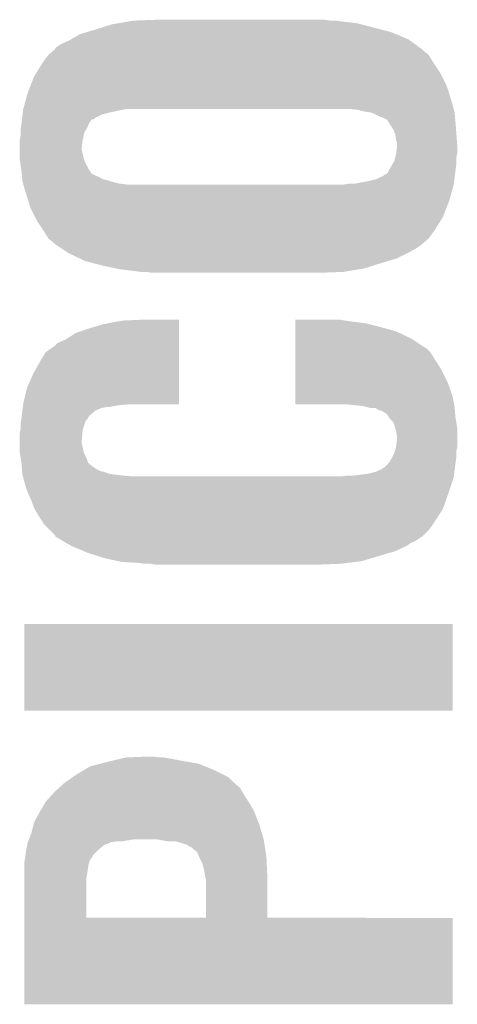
# Model space of a CAD drawing. Extents: x -52 to 48, y -3 to 57.
# Tile 18 of 96: x -7.37 to -6.14, y 2.38 to 5.15. Entities that reach past the tile are written whole.
import ezdxf

# ---------------------------------------------------------------- set-up
doc = ezdxf.new("R2010")
doc.units = 0
doc.layers.add('CLICK_SHIELD_FOR_RED_PITAYA_010', color=11, linetype='CONTINUOUS')

msp = doc.modelspace()

# ---------------------------------------------------------------- linework, layer by layer
at = {"layer": 'CLICK_SHIELD_FOR_RED_PITAYA_010'}
for points in [[(-7.15772, 5.12572), (-7.10946, 5.14096), (-6.351014, 5.12572), (-6.408926, 5.14096)], [(-7.10946, 5.14096), (-7.09422, 5.1435), (-6.408926, 5.14096), (-6.418578, 5.1435)], [(-7.09422, 5.1435), (-7.06374, 5.14858), (-6.418578, 5.1435), (-6.46176, 5.14858)], [(-7.06374, 5.14858), (-7.048498, 5.15112), (-6.46176, 5.14858), (-6.47954, 5.15112)], [(-7.048498, 5.15112), (-6.97992, 5.15366), (-6.494778, 5.15112), (-6.510018, 5.15366)], [(-7.227032, 5.097778), (-7.20091, 5.113022), (-6.273798, 5.097778), (-6.309998, 5.113022)], [(-7.20091, 5.113022), (-7.18364, 5.1181), (-6.309998, 5.113022), (-6.322058, 5.1181)], [(-7.18364, 5.1181), (-7.15772, 5.12572), (-6.322058, 5.1181), (-6.351014, 5.12572)], [(-7.269476, 5.07491), (-7.25425, 5.08508), (-6.242616, 5.07491), (-6.256482, 5.08508)], [(-7.25425, 5.08508), (-7.23138, 5.09524), (-6.256482, 5.08508), (-6.270336, 5.09524)], [(-7.23138, 5.09524), (-7.227032, 5.097778), (-6.270336, 5.09524), (-6.273798, 5.097778)], [(-7.30504, 5.03428), (-7.289806, 5.054596), (-6.20522, 5.03428), (-6.21792, 5.054596)], [(-7.289806, 5.054596), (-7.2898, 5.054602), (-6.21792, 5.054596), (-6.217926, 5.054602)], [(-7.2898, 5.054602), (-7.277952, 5.064758), (-6.217926, 5.054602), (-6.230618, 5.064758)], [(-7.277952, 5.064758), (-7.272026, 5.069838), (-6.230618, 5.064758), (-6.2357, 5.069838)], [(-7.272026, 5.069838), (-7.272018, 5.069844), (-6.2357, 5.069838), (-6.235708, 5.069844)], [(-7.272018, 5.069844), (-7.269476, 5.07491), (-6.235708, 5.069844), (-6.242616, 5.07491)], [(-7.32409, 5.003798), (-7.30504, 5.034278), (-6.1849, 5.003798), (-6.205218, 5.034278)], [(-7.30504, 5.034278), (-7.30504, 5.03428), (-6.205218, 5.034278), (-6.20522, 5.03428)], [(-7.330438, 4.99364), (-7.32409, 5.003798), (-6.17982, 4.99364), (-6.1849, 5.003798)], [(-7.340318, 4.968238), (-7.330438, 4.99364), (-6.16712, 4.968238), (-6.17982, 4.99364)], [(-7.355982, 4.91998), (-7.348926, 4.94538), (-6.15188, 4.91998), (-6.1595, 4.94538)], [(-7.348926, 4.94538), (-7.34822, 4.94792), (-6.1595, 4.94538), (-6.160346, 4.94792)], [(-7.34822, 4.94792), (-7.340318, 4.968238), (-6.160346, 4.94792), (-6.16712, 4.968238)], [(-7.36092, 4.902202), (-7.355982, 4.91998), (-6.14703, 4.902202), (-6.15188, 4.91998)], [(-7.363778, 4.879342), (-7.362826, 4.886962), (-7.152636, 4.879342), (-7.137398, 4.886962)], [(-7.362826, 4.886962), (-7.362192, 4.89204), (-7.137398, 4.886962), (-7.11708, 4.89204)], [(-7.362192, 4.89204), (-7.361238, 4.89966), (-7.11708, 4.89204), (-7.08152, 4.89966)], [(-7.361238, 4.89966), (-7.360922, 4.9022), (-7.08152, 4.89966), (-7.066278, 4.9022)], [(-7.360922, 4.9022), (-7.36092, 4.902202), (-6.14703, 4.9022), (-6.14703, 4.902202)], [(-6.41858, 4.89966), (-6.44144, 4.9022), (-6.146338, 4.89966), (-6.14703, 4.9022)], [(-6.398258, 4.89458), (-6.41858, 4.89966), (-6.144952, 4.89458), (-6.146338, 4.89966)], [(-6.380478, 4.892038), (-6.398258, 4.89458), (-6.14426, 4.892038), (-6.144952, 4.89458)], [(-6.36778, 4.88696), (-6.380478, 4.892038), (-6.143798, 4.88696), (-6.14426, 4.892038)], [(-6.352536, 4.87934), (-6.36778, 4.88696), (-6.143104, 4.87934), (-6.143798, 4.88696)], [(-7.367816, 4.848858), (-7.366, 4.86156), (-7.18058, 4.848858), (-7.175504, 4.86156)], [(-7.366, 4.861572), (-7.36473, 4.871722), (-7.175498, 4.861572), (-7.167864, 4.871722)], [(-7.366, 4.86156), (-7.366, 4.861572), (-7.175504, 4.86156), (-7.175498, 4.861572)], [(-7.36473, 4.871722), (-7.364414, 4.874264), (-7.167864, 4.871722), (-7.160258, 4.874264)], [(-7.364414, 4.874264), (-7.363778, 4.87934), (-7.160258, 4.874264), (-7.155174, 4.87934)], [(-7.363778, 4.87934), (-7.363778, 4.879342), (-7.155174, 4.87934), (-7.152636, 4.879342)], [(-6.349996, 4.879338), (-6.352536, 4.87934), (-6.143104, 4.879338), (-6.143104, 4.87934)], [(-6.334758, 4.871714), (-6.349996, 4.879338), (-6.142412, 4.871714), (-6.143104, 4.879338)], [(-6.330188, 4.8641), (-6.334758, 4.871714), (-6.14172, 4.8641), (-6.142412, 4.871714)], [(-6.327142, 4.85902), (-6.330188, 4.8641), (-6.141328, 4.85902), (-6.14172, 4.8641)], [(-6.31698, 4.84378), (-6.327142, 4.85902), (-6.140156, 4.84378), (-6.141328, 4.85902)], [(-7.36854, 4.84378), (-7.367816, 4.848858), (-7.183632, 4.84378), (-7.18058, 4.848858)], [(-7.36854, 4.836172), (-7.36854, 4.84378), (-7.1882, 4.836172), (-7.183632, 4.84378)], [(-7.36854, 4.826002), (-7.36854, 4.836172), (-7.190742, 4.826002), (-7.1882, 4.836172)], [(-6.3119, 4.83108), (-6.31698, 4.84378), (-6.13918, 4.83108), (-6.140156, 4.84378)], [(-6.3119, 4.831078), (-6.3119, 4.83108), (-6.139178, 4.831078), (-6.13918, 4.83108)], [(-6.30936, 4.81584), (-6.3119, 4.831078), (-6.13809, 4.81584), (-6.139178, 4.831078)], [(-7.37108, 4.813302), (-7.370574, 4.81584), (-7.193598, 4.813302), (-7.19328, 4.81584)], [(-7.37108, 4.79552), (-7.37108, 4.813302), (-7.19582, 4.79552), (-7.193598, 4.813302)], [(-7.370574, 4.81584), (-7.36854, 4.826002), (-7.19328, 4.81584), (-7.190742, 4.826002)], [(-6.30682, 4.805678), (-6.30936, 4.81584), (-6.137364, 4.805678), (-6.13809, 4.81584)], [(-6.30682, 4.795522), (-6.30682, 4.805678), (-6.13664, 4.795522), (-6.137364, 4.805678)], [(-7.37108, 4.785362), (-7.37108, 4.79552), (-7.19582, 4.785362), (-7.19582, 4.79552)], [(-7.37108, 4.7752), (-7.37108, 4.785362), (-7.19328, 4.7752), (-7.19582, 4.785362)], [(-7.37108, 4.762502), (-7.37108, 4.7752), (-7.19074, 4.762502), (-7.19328, 4.7752)], [(-6.3119, 4.765038), (-6.30936, 4.7752), (-6.13918, 4.765038), (-6.137148, 4.7752)], [(-6.30936, 4.7752), (-6.309044, 4.777738), (-6.137148, 4.7752), (-6.13664, 4.777738)], [(-6.309044, 4.777738), (-6.30682, 4.79552), (-6.13664, 4.777738), (-6.13664, 4.79552)], [(-6.30682, 4.79552), (-6.30682, 4.795522), (-6.13664, 4.79552), (-6.13664, 4.795522)], [(-7.37108, 4.759962), (-7.37108, 4.762502), (-7.189724, 4.759962), (-7.19074, 4.762502)], [(-7.369516, 4.7498), (-7.37108, 4.759962), (-7.18566, 4.7498), (-7.189724, 4.759962)], [(-7.367172, 4.734562), (-7.369516, 4.7498), (-7.17804, 4.734562), (-7.18566, 4.7498)], [(-6.32968, 4.72948), (-6.317484, 4.7498), (-6.14172, 4.72948), (-6.13918, 4.7498)], [(-6.317484, 4.7498), (-6.31444, 4.754868), (-6.13918, 4.7498), (-6.13918, 4.754868)], [(-6.31444, 4.754868), (-6.3119, 4.765038), (-6.13918, 4.754868), (-6.13918, 4.765038)], [(-7.366, 4.72694), (-7.367172, 4.734562), (-7.172956, 4.72694), (-7.17804, 4.734562)], [(-7.365306, 4.719324), (-7.366, 4.72694), (-7.16788, 4.719324), (-7.172956, 4.72694)], [(-6.334778, 4.71932), (-6.32968, 4.72948), (-6.14299, 4.71932), (-6.14172, 4.72948)], [(-7.364614, 4.711702), (-7.365306, 4.719324), (-7.152644, 4.711702), (-7.16788, 4.719324)], [(-7.364614, 4.7117), (-7.364614, 4.711702), (-7.150104, 4.7117), (-7.152644, 4.711702)], [(-7.364382, 4.70916), (-7.364614, 4.7117), (-7.145022, 4.70916), (-7.150104, 4.7117)], [(-7.36392, 4.704082), (-7.364382, 4.70916), (-7.137414, 4.704082), (-7.145022, 4.70916)], [(-7.36369, 4.70154), (-7.36392, 4.704082), (-7.124702, 4.70154), (-7.137414, 4.704082)], [(-7.36346, 4.699002), (-7.36369, 4.70154), (-7.117086, 4.699002), (-7.124702, 4.70154)], [(-7.362766, 4.69646), (-7.36346, 4.699002), (-7.109458, 4.69646), (-7.117086, 4.699002)], [(-7.36138, 4.69138), (-7.362766, 4.69646), (-7.08914, 4.69138), (-7.109458, 4.69646)], [(-6.426202, 4.69138), (-6.38556, 4.699), (-6.146484, 4.69138), (-6.14553, 4.699)], [(-6.38556, 4.699), (-6.365242, 4.704078), (-6.14553, 4.699), (-6.144896, 4.704078)], [(-6.365242, 4.704078), (-6.350004, 4.711698), (-6.144896, 4.704078), (-6.143944, 4.711698)], [(-6.350004, 4.711698), (-6.347466, 4.7117), (-6.143944, 4.711698), (-6.143944, 4.7117)], [(-6.347466, 4.7117), (-6.342382, 4.716776), (-6.143944, 4.7117), (-6.143308, 4.716776)], [(-6.342382, 4.716776), (-6.334778, 4.71932), (-6.143308, 4.716776), (-6.14299, 4.71932)], [(-7.360688, 4.68884), (-7.36138, 4.69138), (-7.06628, 4.68884), (-7.08914, 4.69138)], [(-7.360686, 4.688838), (-7.360688, 4.68884), (-6.1468, 4.688838), (-6.1468, 4.68884)], [(-7.355838, 4.67106), (-7.360686, 4.688838), (-6.15174, 4.67106), (-6.1468, 4.688838)], [(-7.34822, 4.6482), (-7.355838, 4.67106), (-6.15809, 4.6482), (-6.15174, 4.67106)], [(-6.456682, 4.68884), (-6.441442, 4.69138), (-6.1468, 4.68884), (-6.146484, 4.69138)], [(-7.346696, 4.64312), (-7.34822, 4.6482), (-6.1595, 4.64312), (-6.15809, 4.6482)], [(-7.340602, 4.622802), (-7.346696, 4.64312), (-6.167404, 4.622802), (-6.1595, 4.64312)], [(-7.327898, 4.5974), (-7.340602, 4.622802), (-6.177282, 4.5974), (-6.167404, 4.622802)], [(-7.32282, 4.587242), (-7.327898, 4.5974), (-6.183632, 4.587242), (-6.177282, 4.5974)], [(-7.3025, 4.556762), (-7.32282, 4.587242), (-6.20268, 4.556762), (-6.183632, 4.587242)], [(-7.3025, 4.55676), (-7.3025, 4.556762), (-6.202682, 4.55676), (-6.20268, 4.556762)], [(-7.2898, 4.536444), (-7.3025, 4.55676), (-6.217916, 4.536444), (-6.202682, 4.55676)], [(-7.289792, 4.536438), (-7.2898, 4.536444), (-6.21792, 4.536438), (-6.217916, 4.536444)], [(-7.277102, 4.526282), (-7.289792, 4.536438), (-6.229772, 4.526282), (-6.21792, 4.536438)], [(-7.272022, 4.521202), (-7.277102, 4.526282), (-6.2357, 4.521202), (-6.229772, 4.526282)], [(-7.268208, 4.51866), (-7.272022, 4.521202), (-6.23824, 4.51866), (-6.2357, 4.521202)], [(-7.252972, 4.508502), (-7.268208, 4.51866), (-6.253478, 4.508502), (-6.23824, 4.51866)], [(-7.233922, 4.495802), (-7.252972, 4.508502), (-6.276338, 4.495802), (-6.253478, 4.508502)], [(-7.233916, 4.4958), (-7.233922, 4.495802), (-6.27634, 4.4958), (-6.276338, 4.495802)], [(-7.201742, 4.480558), (-7.233916, 4.4958), (-6.306822, 4.480558), (-6.27634, 4.4958)], [(-7.185662, 4.47294), (-7.201742, 4.480558), (-6.332728, 4.47294), (-6.306822, 4.480558)], [(-7.166356, 4.46786), (-7.185662, 4.47294), (-6.35, 4.46786), (-6.332728, 4.47294)], [(-7.1374, 4.46024), (-7.166356, 4.46786), (-6.37413, 4.46024), (-6.35, 4.46786)], [(-7.101202, 4.45262), (-7.1374, 4.46024), (-6.39826, 4.45262), (-6.37413, 4.46024)], [(-7.089138, 4.45008), (-7.101202, 4.45262), (-6.413502, 4.45008), (-6.39826, 4.45262)], [(-7.02818, 4.44246), (-7.089138, 4.45008), (-6.459222, 4.44246), (-6.413502, 4.45008)], [(-6.997702, 4.43992), (-7.012942, 4.44246), (-6.5278, 4.43992), (-6.459222, 4.44246)], [(-7.134862, 4.29514), (-7.081518, 4.3053), (-6.921502, 4.29514), (-6.921502, 4.3053)], [(-7.081518, 4.3053), (-7.023836, 4.307808), (-6.921502, 4.3053), (-6.9215, 4.307808)], [(-7.023836, 4.307808), (-7.0231, 4.30784), (-6.9215, 4.307808), (-7.0231, 4.30784)], [(-6.59381, 4.3053), (-6.593808, 4.30784), (-6.45414, 4.3053), (-6.466838, 4.30784)], [(-6.59381, 4.30276), (-6.59381, 4.3053), (-6.43636, 4.30276), (-6.45414, 4.3053)], [(-7.21361, 4.26974), (-7.17804, 4.282438), (-6.921506, 4.26974), (-6.921504, 4.282438)], [(-7.17804, 4.282438), (-7.134862, 4.29514), (-6.921504, 4.282438), (-6.921502, 4.29514)], [(-6.593814, 4.27482), (-6.593812, 4.28752), (-6.309358, 4.27482), (-6.35508, 4.28752)], [(-6.593812, 4.28752), (-6.59381, 4.29768), (-6.35508, 4.28752), (-6.39572, 4.29768)], [(-6.59381, 4.29768), (-6.59381, 4.30276), (-6.39572, 4.29768), (-6.43636, 4.30276)], [(-7.264396, 4.241802), (-7.24154, 4.251962), (-6.92151, 4.241802), (-6.921508, 4.251962)], [(-7.24154, 4.251962), (-7.21361, 4.26974), (-6.921508, 4.251962), (-6.921506, 4.26974)], [(-6.59382, 4.2291), (-6.593816, 4.254498), (-6.228078, 4.2291), (-6.266178, 4.254498)], [(-6.593816, 4.254498), (-6.593814, 4.27482), (-6.266178, 4.254498), (-6.309358, 4.27482)], [(-7.297418, 4.216402), (-7.279638, 4.2291), (-6.921514, 4.216402), (-6.921512, 4.2291)], [(-7.279638, 4.2291), (-7.27457, 4.231642), (-6.921512, 4.2291), (-6.921512, 4.231642)], [(-7.27457, 4.231642), (-7.264396, 4.241802), (-6.921512, 4.231642), (-6.92151, 4.241802)], [(-6.593822, 4.216398), (-6.59382, 4.226558), (-6.21284, 4.216398), (-6.22301, 4.226558)], [(-6.59382, 4.226558), (-6.59382, 4.2291), (-6.22301, 4.226558), (-6.228078, 4.2291)], [(-7.33298, 4.15544), (-7.31012, 4.19608), (-6.921522, 4.15544), (-6.921516, 4.19608)], [(-7.31012, 4.19608), (-7.297418, 4.216402), (-6.921516, 4.19608), (-6.921514, 4.216402)], [(-6.593828, 4.168138), (-6.593824, 4.19608), (-6.18236, 4.168138), (-6.20014, 4.19608)], [(-6.593824, 4.19608), (-6.593822, 4.216398), (-6.20014, 4.19608), (-6.21284, 4.216398)], [(-6.593832, 4.13258), (-6.593828, 4.168138), (-6.16458, 4.13258), (-6.18236, 4.168138)], [(-7.350758, 4.114802), (-7.33298, 4.15544), (-6.921526, 4.114802), (-6.921522, 4.15544)], [(-7.36092, 4.07162), (-7.350758, 4.114802), (-6.921532, 4.07162), (-6.921526, 4.114802)], [(-6.593838, 4.0894), (-6.593836, 4.11226), (-6.14934, 4.0894), (-6.15696, 4.11226)], [(-6.593836, 4.11226), (-6.593832, 4.13258), (-6.15696, 4.11226), (-6.16458, 4.13258)], [(-6.59384, 4.069112), (-6.593838, 4.0894), (-6.14565, 4.069112), (-6.14934, 4.0894)], [(-7.363462, 4.051298), (-7.362508, 4.058918), (-7.157712, 4.051298), (-7.139942, 4.058918)], [(-7.362508, 4.058918), (-7.36219, 4.06146), (-7.139942, 4.058918), (-7.124702, 4.06146)], [(-7.36219, 4.06146), (-7.361556, 4.06654), (-7.119622, 4.06146), (-7.09168, 4.06654)], [(-7.361556, 4.06654), (-7.361238, 4.06908), (-7.09168, 4.06654), (-7.06374, 4.06908)], [(-7.361238, 4.06908), (-7.36092, 4.07162), (-6.921532, 4.06908), (-6.921532, 4.07162)], [(-6.449058, 4.06908), (-6.59384, 4.069112), (-6.145644, 4.06908), (-6.14565, 4.069112)], [(-6.42366, 4.06654), (-6.449058, 4.06908), (-6.145182, 4.06654), (-6.145644, 4.06908)], [(-6.400802, 4.064), (-6.42366, 4.06654), (-6.14472, 4.064), (-6.145182, 4.06654)], [(-6.391918, 4.061462), (-6.400802, 4.064), (-6.14426, 4.061462), (-6.14472, 4.064)], [(-6.383024, 4.05892), (-6.391918, 4.061462), (-6.144048, 4.05892), (-6.14426, 4.061462)], [(-6.360164, 4.053842), (-6.367774, 4.05892), (-6.143624, 4.053842), (-6.144048, 4.05892)], [(-6.352542, 4.051302), (-6.360164, 4.053842), (-6.143412, 4.051302), (-6.143624, 4.053842)], [(-7.367452, 4.020828), (-7.366, 4.03098), (-7.18566, 4.020828), (-7.17805, 4.03098)], [(-7.366, 4.03099), (-7.365366, 4.036056), (-7.178042, 4.03099), (-7.175502, 4.036056)], [(-7.366, 4.03098), (-7.366, 4.03099), (-7.17805, 4.03098), (-7.178042, 4.03099)], [(-7.365366, 4.036056), (-7.363462, 4.051298), (-7.175502, 4.036056), (-7.157712, 4.051298)], [(-6.349994, 4.0513), (-6.352542, 4.051302), (-6.143412, 4.0513), (-6.143412, 4.051302)], [(-6.334762, 4.041142), (-6.349994, 4.0513), (-6.142566, 4.041142), (-6.143412, 4.0513)], [(-6.328664, 4.03098), (-6.334762, 4.041142), (-6.14172, 4.03098), (-6.142566, 4.041142)], [(-6.327142, 4.028442), (-6.328664, 4.03098), (-6.141296, 4.028442), (-6.14172, 4.03098)], [(-6.316984, 4.018272), (-6.327142, 4.028442), (-6.139602, 4.018272), (-6.141296, 4.028442)], [(-7.37108, 3.987802), (-7.368542, 3.997958), (-7.194204, 3.987802), (-7.19328, 3.997958)], [(-7.368542, 3.997958), (-7.36854, 3.997962), (-7.19328, 3.997958), (-7.19328, 3.997962)], [(-7.36854, 4.0132), (-7.367452, 4.020828), (-7.188202, 4.0132), (-7.18566, 4.020828)], [(-7.36854, 3.997962), (-7.36854, 4.0132), (-7.19328, 3.997962), (-7.188202, 4.0132)], [(-6.3119, 4.003038), (-6.316984, 4.018272), (-6.137062, 4.003038), (-6.139602, 4.018272)], [(-6.311264, 4.000498), (-6.3119, 4.003038), (-6.13664, 4.000498), (-6.137062, 4.003038)], [(-6.30936, 3.99288), (-6.311264, 4.000498), (-6.13664, 3.99288), (-6.13664, 4.000498)], [(-7.37108, 3.970022), (-7.37108, 3.987802), (-7.19582, 3.970022), (-7.194204, 3.987802)], [(-7.37108, 3.959858), (-7.37108, 3.970022), (-7.19582, 3.959858), (-7.19582, 3.970022)], [(-6.30682, 3.980182), (-6.30936, 3.99288), (-6.13664, 3.980182), (-6.13664, 3.99288)], [(-6.30936, 3.949702), (-6.30682, 3.970022), (-6.13664, 3.949702), (-6.13664, 3.970022)], [(-6.30682, 3.970022), (-6.30682, 3.980182), (-6.13664, 3.970022), (-6.13664, 3.980182)], [(-7.37108, 3.934462), (-7.37108, 3.959858), (-7.190738, 3.934462), (-7.19582, 3.959858)], [(-6.31299, 3.936998), (-6.309362, 3.949698), (-6.13918, 3.936998), (-6.13664, 3.949698)], [(-6.309362, 3.949698), (-6.30936, 3.949702), (-6.13664, 3.949698), (-6.13664, 3.949702)], [(-7.371078, 3.934458), (-7.37108, 3.934462), (-7.190738, 3.934458), (-7.190738, 3.934462)], [(-7.368538, 3.919218), (-7.371078, 3.934458), (-7.18312, 3.919218), (-7.190738, 3.934458)], [(-7.366, 3.903988), (-7.368538, 3.919218), (-7.178034, 3.903988), (-7.18312, 3.919218)], [(-6.329678, 3.903982), (-6.32206, 3.91668), (-6.14172, 3.903982), (-6.139906, 3.91668)], [(-6.32206, 3.91668), (-6.31952, 3.92176), (-6.139906, 3.91668), (-6.13918, 3.92176)], [(-6.31952, 3.92176), (-6.314438, 3.931922), (-6.13918, 3.92176), (-6.13918, 3.931922)], [(-6.314438, 3.931922), (-6.31299, 3.936998), (-6.13918, 3.931922), (-6.13918, 3.936998)], [(-7.366, 3.90398), (-7.366, 3.903988), (-7.178024, 3.90398), (-7.178034, 3.903988)], [(-7.365218, 3.89382), (-7.366, 3.90398), (-7.16534, 3.89382), (-7.178024, 3.90398)], [(-7.364436, 3.88366), (-7.365218, 3.89382), (-7.150106, 3.88366), (-7.16534, 3.89382)], [(-6.35001, 3.886202), (-6.347456, 3.888742), (-6.143944, 3.886202), (-6.143626, 3.888742)], [(-6.347456, 3.888742), (-6.34239, 3.891282), (-6.143626, 3.888742), (-6.143308, 3.891282)], [(-6.34239, 3.891282), (-6.329682, 3.90398), (-6.143308, 3.891282), (-6.14172, 3.90398)], [(-6.329682, 3.90398), (-6.329678, 3.903982), (-6.14172, 3.90398), (-6.14172, 3.903982)], [(-7.364436, 3.883654), (-7.364436, 3.88366), (-7.147554, 3.883654), (-7.150106, 3.88366)], [(-7.36424, 3.881118), (-7.364436, 3.883654), (-7.145026, 3.881118), (-7.147554, 3.883654)], [(-7.364044, 3.878578), (-7.36424, 3.881118), (-7.132318, 3.878578), (-7.145026, 3.881118)], [(-7.363654, 3.8735), (-7.364044, 3.878578), (-7.119616, 3.8735), (-7.132318, 3.878578)], [(-7.36346, 3.870962), (-7.363654, 3.8735), (-7.101852, 3.870962), (-7.119616, 3.8735)], [(-7.363458, 3.87096), (-7.36346, 3.870962), (-7.10184, 3.87096), (-7.101852, 3.870962)], [(-7.362766, 3.86842), (-7.363458, 3.87096), (-7.08152, 3.86842), (-7.10184, 3.87096)], [(-7.362072, 3.86588), (-7.362766, 3.86842), (-7.053582, 3.86588), (-7.08152, 3.86842)], [(-7.36138, 3.863338), (-7.362072, 3.86588), (-6.146802, 3.863338), (-6.146486, 3.86588)], [(-7.355838, 3.84302), (-7.36138, 3.863338), (-6.153576, 3.84302), (-6.146802, 3.863338)], [(-6.461758, 3.86588), (-6.449058, 3.86842), (-6.146486, 3.86588), (-6.146168, 3.86842)], [(-6.42874, 3.86842), (-6.3881, 3.8735), (-6.146168, 3.86842), (-6.145532, 3.8735)], [(-6.3881, 3.8735), (-6.367778, 3.878582), (-6.145532, 3.8735), (-6.144896, 3.878582)], [(-6.367778, 3.878582), (-6.35001, 3.886202), (-6.144896, 3.878582), (-6.143944, 3.886202)], [(-7.34822, 3.82016), (-7.355838, 3.84302), (-6.161194, 3.82016), (-6.153576, 3.84302)], [(-7.34709, 3.81762), (-7.34822, 3.82016), (-6.16204, 3.81762), (-6.161194, 3.82016)], [(-7.33806, 3.7973), (-7.34709, 3.81762), (-6.169214, 3.7973), (-6.16204, 3.81762)], [(-7.33044, 3.77698), (-7.33806, 3.7973), (-6.176386, 3.77698), (-6.169214, 3.7973)], [(-7.328986, 3.774438), (-7.33044, 3.77698), (-6.177282, 3.774438), (-6.176386, 3.77698)], [(-7.320278, 3.7592), (-7.328986, 3.774438), (-6.187144, 3.7592), (-6.177282, 3.774438)], [(-7.3025, 3.731262), (-7.320278, 3.7592), (-6.20522, 3.731262), (-6.187144, 3.7592)], [(-7.284724, 3.713478), (-7.3025, 3.731262), (-6.217922, 3.713478), (-6.20522, 3.731262)], [(-7.272022, 3.70077), (-7.284724, 3.713478), (-6.230628, 3.70077), (-6.217922, 3.713478)], [(-7.269482, 3.695706), (-7.272022, 3.70077), (-6.235692, 3.695706), (-6.230628, 3.70077)], [(-7.26947, 3.6957), (-7.269482, 3.695706), (-6.235696, 3.6957), (-6.235692, 3.695706)], [(-7.26946, 3.695694), (-7.26947, 3.6957), (-6.238246, 3.695694), (-6.235696, 3.6957)], [(-7.265154, 3.69316), (-7.26946, 3.695694), (-6.24078, 3.69316), (-6.238246, 3.695694)], [(-7.247886, 3.683), (-7.265154, 3.69316), (-6.25601, 3.683), (-6.24078, 3.69316)], [(-7.239248, 3.677918), (-7.247886, 3.683), (-6.268722, 3.677918), (-6.25601, 3.683)], [(-7.226302, 3.6703), (-7.239248, 3.677918), (-6.278882, 3.6703), (-6.268722, 3.677918)], [(-7.190104, 3.655058), (-7.226302, 3.6703), (-6.311902, 3.655058), (-6.278882, 3.6703)], [(-7.17804, 3.649978), (-7.190104, 3.655058), (-6.329176, 3.649978), (-6.311902, 3.655058)], [(-7.153912, 3.64236), (-7.17804, 3.649978), (-6.35508, 3.64236), (-6.329176, 3.649978)], [(-7.129778, 3.63474), (-7.153912, 3.64236), (-6.380482, 3.63474), (-6.35508, 3.64236)], [(-7.093586, 3.62712), (-7.129778, 3.63474), (-6.405882, 3.62712), (-6.380482, 3.63474)], [(-7.081522, 3.62458), (-7.093586, 3.62712), (-6.426202, 3.62458), (-6.405882, 3.62712)], [(-7.0358, 3.62204), (-7.081522, 3.62458), (-6.446522, 3.62204), (-6.426202, 3.62458)], [(-7.01802, 3.6195), (-7.0358, 3.62204), (-6.46684, 3.6195), (-6.446522, 3.62204)], [(-6.987542, 3.61696), (-7.000242, 3.6195), (-6.53542, 3.61696), (-6.46684, 3.6195)], [(-7.35838, 3.205512), (-7.35835, 3.449288), (-6.149372, 3.205512), (-6.14934, 3.449288)], [(-7.35835, 3.449288), (-7.358348, 3.44932), (-6.14934, 3.449288), (-7.358348, 3.44932)], [(-6.149372, 3.20548), (-7.35838, 3.205512), (-6.149372, 3.20548), (-6.149372, 3.205512)], [(-7.17297, 3.048002), (-7.14402, 3.055618), (-6.84712, 3.048002), (-6.865618, 3.055618)], [(-7.14402, 3.055618), (-7.1247, 3.0607), (-6.865618, 3.055618), (-6.894408, 3.0607)], [(-7.1247, 3.0607), (-7.114032, 3.06324), (-6.894408, 3.0607), (-6.9088, 3.06324)], [(-7.114032, 3.06324), (-7.082028, 3.07086), (-6.9088, 3.06324), (-6.94944, 3.07086)], [(-7.082028, 3.07086), (-7.071358, 3.0734), (-6.94944, 3.07086), (-6.964678, 3.0734)], [(-7.071358, 3.0734), (-7.0104, 3.07594), (-6.979918, 3.0734), (-6.992618, 3.07594)], [(-7.211062, 3.02514), (-7.189902, 3.03784), (-6.797048, 3.02514), (-6.82244, 3.03784)], [(-7.189902, 3.03784), (-7.17297, 3.048002), (-6.82244, 3.03784), (-6.84712, 3.048002)], [(-7.26085, 2.987036), (-7.24408, 3.00228), (-6.748778, 2.987036), (-6.76656, 3.00228)], [(-7.24408, 3.00228), (-7.222072, 3.017518), (-6.76656, 3.00228), (-6.78181, 3.017518)], [(-7.222072, 3.017518), (-7.211062, 3.02514), (-6.78181, 3.017518), (-6.797048, 3.02514)], [(-7.278948, 2.96926), (-7.27202, 2.97688), (-6.73862, 2.96926), (-6.74319, 2.97688)], [(-7.27202, 2.97688), (-7.26643, 2.981962), (-6.74319, 2.97688), (-6.74624, 2.981962)], [(-7.26643, 2.981962), (-7.26085, 2.987036), (-6.74624, 2.981962), (-6.748778, 2.987036)], [(-7.31223, 2.923552), (-7.29742, 2.94894), (-6.71068, 2.923552), (-6.72592, 2.94894)], [(-7.29742, 2.94894), (-7.297418, 2.948942), (-6.72592, 2.94894), (-6.72592, 2.948942)], [(-7.297418, 2.948942), (-7.278948, 2.96926), (-6.72592, 2.948942), (-6.73862, 2.96926)], [(-7.33044, 2.890522), (-7.3152, 2.91846), (-6.69747, 2.890522), (-6.708642, 2.91846)], [(-7.3152, 2.91846), (-7.31223, 2.923552), (-6.708642, 2.91846), (-6.71068, 2.923552)], [(-7.33171, 2.885442), (-7.33044, 2.890522), (-6.69544, 2.885442), (-6.69747, 2.890522)], [(-7.345172, 2.84226), (-7.33806, 2.860042), (-6.68274, 2.84226), (-6.687968, 2.860042)], [(-7.33806, 2.860042), (-7.33171, 2.885442), (-6.687968, 2.860042), (-6.69544, 2.885442)], [(-7.349744, 2.82702), (-7.348726, 2.832104), (-7.132318, 2.82702), (-7.117078, 2.832104)], [(-7.348726, 2.832104), (-7.34822, 2.83464), (-7.117078, 2.832104), (-7.114534, 2.83464)], [(-7.34822, 2.83464), (-7.348218, 2.834642), (-7.111998, 2.83464), (-7.111986, 2.834642)], [(-7.348218, 2.834642), (-7.347204, 2.83718), (-7.111986, 2.834642), (-7.096758, 2.83718)], [(-7.347204, 2.83718), (-7.345172, 2.84226), (-7.081518, 2.83718), (-7.051038, 2.84226)], [(-6.954518, 2.83718), (-6.982458, 2.84226), (-6.681936, 2.83718), (-6.68274, 2.84226)], [(-6.91388, 2.8321), (-6.931656, 2.83718), (-6.681134, 2.8321), (-6.681936, 2.83718)], [(-6.898626, 2.827018), (-6.91388, 2.8321), (-6.680332, 2.827018), (-6.681134, 2.8321)], [(-7.354886, 2.796556), (-7.3533, 2.809238), (-7.165334, 2.796556), (-7.152646, 2.809238)], [(-7.3533, 2.809238), (-7.352284, 2.81432), (-7.152646, 2.809238), (-7.14756, 2.81432)], [(-7.352284, 2.81432), (-7.349744, 2.82702), (-7.14756, 2.81432), (-7.132318, 2.82702)], [(-6.891018, 2.82194), (-6.898626, 2.827018), (-6.67953, 2.82194), (-6.680332, 2.827018)], [(-6.88594, 2.819398), (-6.891018, 2.82194), (-6.67913, 2.819398), (-6.67953, 2.82194)], [(-6.883398, 2.816858), (-6.88594, 2.819398), (-6.678728, 2.816858), (-6.67913, 2.819398)], [(-6.870698, 2.806686), (-6.883398, 2.816858), (-6.677122, 2.806686), (-6.678728, 2.816858)], [(-6.865256, 2.793998), (-6.870698, 2.806686), (-6.67512, 2.793998), (-6.677122, 2.806686)], [(-7.35838, 2.776222), (-7.356854, 2.783854), (-7.175498, 2.776222), (-7.172958, 2.783854)], [(-7.35838, 2.77622), (-7.35838, 2.776222), (-7.175498, 2.77622), (-7.175498, 2.776222)], [(-7.356854, 2.783854), (-7.35584, 2.78892), (-7.172958, 2.783854), (-7.169576, 2.78892)], [(-7.35584, 2.78892), (-7.355524, 2.791462), (-7.169576, 2.78892), (-7.167878, 2.791462)], [(-7.355524, 2.791462), (-7.355206, 2.794006), (-7.167878, 2.791462), (-7.16534, 2.794006)], [(-7.355206, 2.794006), (-7.354886, 2.796556), (-7.16534, 2.794006), (-7.165334, 2.796556)], [(-6.86308, 2.78892), (-6.865256, 2.793998), (-6.674888, 2.78892), (-6.67512, 2.793998)], [(-6.855458, 2.773678), (-6.86308, 2.78892), (-6.674196, 2.773678), (-6.674888, 2.78892)], [(-7.35838, 2.763518), (-7.35838, 2.77622), (-7.17804, 2.763518), (-7.175498, 2.77622)], [(-7.35838, 2.74574), (-7.35838, 2.763518), (-7.18058, 2.74574), (-7.17804, 2.763518)], [(-6.85038, 2.75336), (-6.855458, 2.773678), (-6.673272, 2.75336), (-6.674196, 2.773678)], [(-6.84784, 2.73812), (-6.85038, 2.75336), (-6.67258, 2.73812), (-6.673272, 2.75336)], [(-7.35838, 2.730502), (-7.35838, 2.74574), (-7.18312, 2.730502), (-7.18058, 2.74574)], [(-7.35838, 2.62131), (-7.35838, 2.730502), (-7.183118, 2.62131), (-7.18312, 2.730502)], [(-6.8453, 2.725418), (-6.84784, 2.73812), (-6.672576, 2.725418), (-6.67258, 2.73812)], [(-6.845324, 2.621288), (-6.8453, 2.725418), (-6.672548, 2.621288), (-6.672576, 2.725418)], [(-7.35838, 2.621288), (-7.35838, 2.62131), (-6.845324, 2.621288), (-7.183118, 2.62131)], [(-7.35838, 2.62128), (-7.35838, 2.621288), (-6.672548, 2.62128), (-6.672548, 2.621288)], [(-7.35838, 2.621248), (-7.35838, 2.62128), (-6.14934, 2.621248), (-6.672548, 2.62128)], [(-7.35838, 2.377472), (-7.35838, 2.621248), (-6.149372, 2.377472), (-6.14934, 2.621248)], [(-6.149372, 2.37744), (-7.35838, 2.377472), (-6.149372, 2.37744), (-6.149372, 2.377472)]]:
    msp.add_solid(points, dxfattribs=at)

doc.saveas('drawing.dxf')
